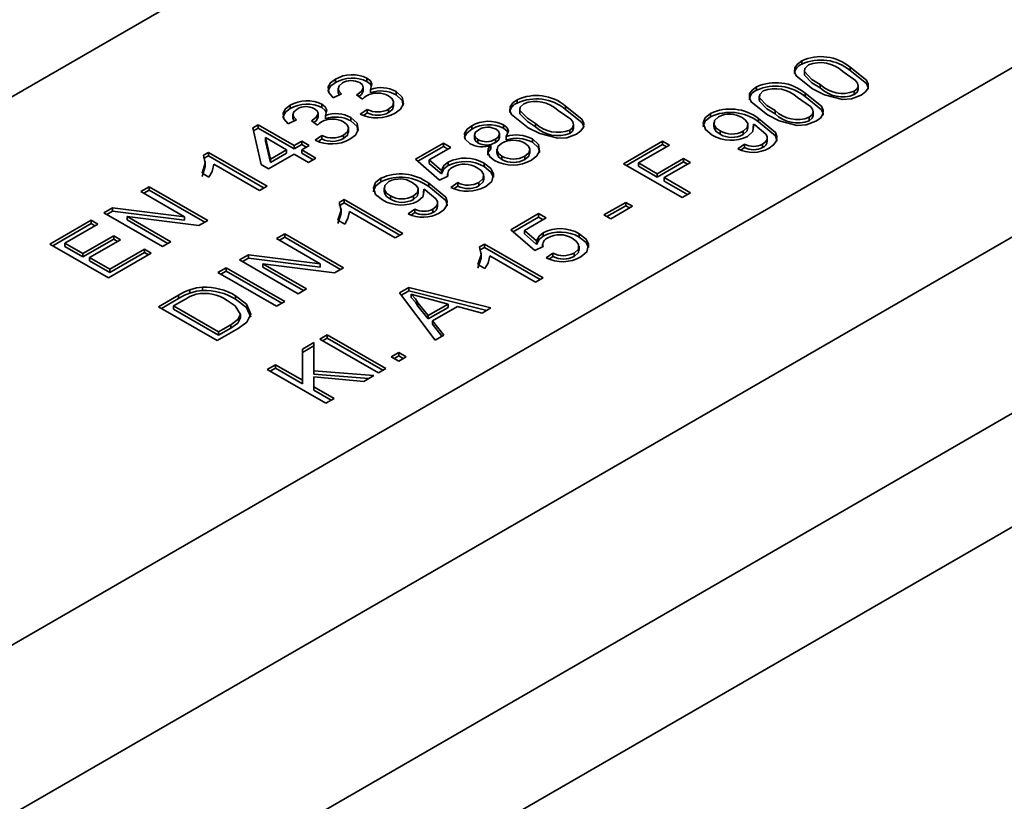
# Model space of a CAD drawing. Header units: metres. Extents: x 2158 to 2361, y 3646 to 3696.
# Tile 32 of 44: x 2212.5681 to 2212.6155, y 3659.0128 to 3659.0505. Entities that reach past the tile are written whole.
import ezdxf

# ---------------------------------------------------------------- set-up
doc = ezdxf.new("R2010")
doc.units = ezdxf.units.M
doc.header["$LTSCALE"] = 5
doc.layers.add('N-WE-RI-HWA_GOOT_LIJNGOOT-G gesloten', color=1, linetype='Continuous', lineweight=35)

msp = doc.modelspace()

# ---------------------------------------------------------------- linework, layer by layer
at = {"layer": 'N-WE-RI-HWA_GOOT_LIJNGOOT-G gesloten'}
for p, q in [((2212.526229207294, 3659.022901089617), (2212.676489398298, 3659.109644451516)), ((2212.413374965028, 3658.931300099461), (2212.672176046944, 3659.080702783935)), ((2212.431406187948, 3658.933544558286), (2212.667579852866, 3659.06988471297)), ((2212.670719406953, 3659.063188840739), (2212.428874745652, 3658.923574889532)), ((2212.670719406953, 3659.05770985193), (2212.428874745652, 3658.918095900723)), ((2212.605774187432, 3659.048394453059), (2212.605774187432, 3659.048557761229)), ((2212.605905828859, 3659.048127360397), (2212.605905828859, 3659.047923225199)), ((2212.608114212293, 3659.048090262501), (2212.608114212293, 3659.048253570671)), ((2212.583285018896, 3659.047511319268), (2212.583285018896, 3659.047674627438)), ((2212.584808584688, 3659.047560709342), (2212.584808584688, 3659.047724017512)), ((2212.605914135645, 3659.047874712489), (2212.605914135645, 3659.048038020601)), ((2212.583415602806, 3659.047245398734), (2212.583415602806, 3659.047041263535)), ((2212.584633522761, 3659.047103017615), (2212.584633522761, 3659.047307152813)), ((2212.584983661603, 3659.047014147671), (2212.584983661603, 3659.047177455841)), ((2212.60359847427, 3659.047138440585), (2212.60359847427, 3659.047301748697)), ((2212.606662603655, 3659.047253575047), (2212.606662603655, 3659.047416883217)), ((2212.608497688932, 3659.047178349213), (2212.608497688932, 3659.047382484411)), ((2212.583581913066, 3659.046966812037), (2212.583183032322, 3659.046778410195)), ((2212.584593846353, 3659.046713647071), (2212.584304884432, 3659.046923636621)), ((2212.58436097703, 3659.046882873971), (2212.58436097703, 3659.046951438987)), ((2212.586212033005, 3659.046917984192), (2212.586212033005, 3659.047081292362)), ((2212.59204906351, 3659.046520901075), (2212.59204906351, 3659.046684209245)), ((2212.603730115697, 3659.046871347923), (2212.603730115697, 3659.046667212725)), ((2212.603738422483, 3659.046618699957), (2212.603738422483, 3659.046782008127)), ((2212.605938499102, 3659.046834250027), (2212.605938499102, 3659.046997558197)), ((2212.608312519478, 3659.046929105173), (2212.608312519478, 3659.047092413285)), ((2212.581109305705, 3659.046255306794), (2212.581109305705, 3659.046418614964)), ((2212.582632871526, 3659.046304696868), (2212.582632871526, 3659.046468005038)), ((2212.584488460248, 3659.045982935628), (2212.584814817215, 3659.046213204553)), ((2212.584814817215, 3659.046049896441), (2212.584814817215, 3659.046213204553)), ((2212.58585281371, 3659.046062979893), (2212.58585281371, 3659.046226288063)), ((2212.586096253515, 3659.046356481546), (2212.586096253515, 3659.046560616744)), ((2212.592180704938, 3659.046253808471), (2212.592180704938, 3659.046049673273)), ((2212.594389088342, 3659.046216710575), (2212.594389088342, 3659.046380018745)), ((2212.581406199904, 3659.045710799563), (2212.58100731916, 3659.045522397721)), ((2212.581239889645, 3659.045989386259), (2212.581239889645, 3659.045785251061)), ((2212.582185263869, 3659.045626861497), (2212.582185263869, 3659.045695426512)), ((2212.58245780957, 3659.04584700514), (2212.58245780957, 3659.046051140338)), ((2212.582807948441, 3659.045758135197), (2212.582807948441, 3659.045921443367)), ((2212.584036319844, 3659.045661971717), (2212.584036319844, 3659.045825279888)), ((2212.58464268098, 3659.045928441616), (2212.584814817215, 3659.046049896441)), ((2212.592189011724, 3659.046001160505), (2212.592189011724, 3659.046164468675)), ((2212.601383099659, 3659.045859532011), (2212.601383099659, 3659.046022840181)), ((2212.603686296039, 3659.045622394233), (2212.603686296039, 3659.045785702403)), ((2212.604486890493, 3659.045997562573), (2212.604486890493, 3659.046160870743)), ((2212.606136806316, 3659.04567309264), (2212.606136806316, 3659.04583640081)), ((2212.606321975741, 3659.045922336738), (2212.606321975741, 3659.046126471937)), ((2212.579303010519, 3659.045333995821), (2212.579556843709, 3659.045480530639)), ((2212.579701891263, 3659.043554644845), (2212.579303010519, 3659.045333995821)), ((2212.579335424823, 3659.045189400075), (2212.579556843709, 3659.045317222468)), ((2212.579556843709, 3659.045480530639), (2212.581297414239, 3659.044475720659)), ((2212.579556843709, 3659.045317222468), (2212.579556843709, 3659.045480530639)), ((2212.579556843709, 3659.045317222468), (2212.581297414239, 3659.044312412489)), ((2212.582418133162, 3659.045457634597), (2212.58212917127, 3659.045667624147)), ((2212.583920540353, 3659.045100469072), (2212.583920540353, 3659.04530460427)), ((2212.589868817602, 3659.045262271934), (2212.589868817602, 3659.045425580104)), ((2212.59139351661, 3659.045308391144), (2212.59139351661, 3659.045471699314)), ((2212.592937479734, 3659.045380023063), (2212.592937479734, 3659.045543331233)), ((2212.594772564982, 3659.045304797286), (2212.594772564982, 3659.045508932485)), ((2212.601537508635, 3659.045580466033), (2212.601537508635, 3659.045376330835)), ((2212.603181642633, 3659.045290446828), (2212.603181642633, 3659.045494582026)), ((2212.603446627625, 3659.04534208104), (2212.603446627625, 3659.04550538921)), ((2212.579916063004, 3659.044691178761), (2212.579916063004, 3659.044854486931)), ((2212.579916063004, 3659.044854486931), (2212.58014949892, 3659.043813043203)), ((2212.580934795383, 3659.044266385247), (2212.579916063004, 3659.044854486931)), ((2212.582312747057, 3659.044726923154), (2212.582639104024, 3659.044957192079)), ((2212.582466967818, 3659.044672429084), (2212.582639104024, 3659.044793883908)), ((2212.582639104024, 3659.044793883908), (2212.582639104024, 3659.044957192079)), ((2212.583677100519, 3659.044806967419), (2212.583677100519, 3659.044970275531)), ((2212.589993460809, 3659.045007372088), (2212.589993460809, 3659.04480323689)), ((2212.590153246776, 3659.04460090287), (2212.590153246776, 3659.04476421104)), ((2212.591000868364, 3659.044617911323), (2212.591000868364, 3659.044781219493)), ((2212.591206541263, 3659.044847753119), (2212.591206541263, 3659.045051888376)), ((2212.591528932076, 3659.044746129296), (2212.591528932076, 3659.044909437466)), ((2212.592785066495, 3659.044630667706), (2212.592785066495, 3659.044793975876)), ((2212.594587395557, 3659.045055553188), (2212.594587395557, 3659.045218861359)), ((2212.601836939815, 3659.045015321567), (2212.601836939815, 3659.045178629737)), ((2212.602952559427, 3659.04500714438), (2212.602952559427, 3659.04517045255)), ((2212.604116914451, 3659.044660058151), (2212.604116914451, 3659.044864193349)), ((2212.579916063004, 3659.044691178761), (2212.58014949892, 3659.043649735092)), ((2212.581297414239, 3659.044475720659), (2212.581660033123, 3659.044685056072)), ((2212.581297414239, 3659.044312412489), (2212.581660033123, 3659.044521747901)), ((2212.581297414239, 3659.044312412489), (2212.581297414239, 3659.044475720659)), ((2212.581660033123, 3659.044685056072), (2212.582022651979, 3659.044475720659)), ((2212.581660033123, 3659.044521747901), (2212.581660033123, 3659.044685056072)), ((2212.581660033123, 3659.044521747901), (2212.581881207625, 3659.044394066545)), ((2212.582022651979, 3659.044475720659), (2212.581660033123, 3659.044266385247)), ((2212.58715370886, 3659.043816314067), (2212.588495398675, 3659.044590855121)), ((2212.587266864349, 3659.043718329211), (2212.588495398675, 3659.044427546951)), ((2212.58885801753, 3659.044381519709), (2212.587812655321, 3659.043778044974)), ((2212.588495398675, 3659.044590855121), (2212.58885801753, 3659.044381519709)), ((2212.588495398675, 3659.044427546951), (2212.588495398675, 3659.044590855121)), ((2212.588495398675, 3659.044427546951), (2212.588716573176, 3659.044299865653)), ((2212.590781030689, 3659.044314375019), (2212.590781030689, 3659.044477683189)), ((2212.591075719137, 3659.044306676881), (2212.591075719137, 3659.044102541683)), ((2212.592659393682, 3659.044090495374), (2212.592659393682, 3659.044294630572)), ((2212.597180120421, 3659.043596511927), (2212.599065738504, 3659.044685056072)), ((2212.597321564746, 3659.043514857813), (2212.599065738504, 3659.044521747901)), ((2212.599392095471, 3659.044496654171), (2212.597905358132, 3659.04363837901)), ((2212.599065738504, 3659.044685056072), (2212.599392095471, 3659.044496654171)), ((2212.599065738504, 3659.044521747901), (2212.599065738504, 3659.044685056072)), ((2212.599065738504, 3659.044521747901), (2212.599250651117, 3659.044415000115)), ((2212.602691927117, 3659.044308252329), (2212.603018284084, 3659.044538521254)), ((2212.602845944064, 3659.044253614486), (2212.603018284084, 3659.044375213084)), ((2212.603018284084, 3659.044375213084), (2212.603018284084, 3659.044538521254)), ((2212.603890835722, 3659.044376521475), (2212.603890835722, 3659.044539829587)), ((2212.57693012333, 3659.0440060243), (2212.577163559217, 3659.044140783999)), ((2212.57693012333, 3659.04384271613), (2212.577163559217, 3659.043977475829)), ((2212.577163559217, 3659.044140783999), (2212.579991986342, 3659.042507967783)), ((2212.577163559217, 3659.043977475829), (2212.577163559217, 3659.044140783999)), ((2212.577163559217, 3659.043977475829), (2212.579850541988, 3659.042426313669)), ((2212.581297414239, 3659.044057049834), (2212.580064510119, 3659.043345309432)), ((2212.58014949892, 3659.043813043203), (2212.580934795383, 3659.044266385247)), ((2212.58014949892, 3659.043649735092), (2212.580934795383, 3659.044103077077)), ((2212.58014949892, 3659.043649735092), (2212.58014949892, 3659.043813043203)), ((2212.580934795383, 3659.044103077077), (2212.580934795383, 3659.044266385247)), ((2212.58198639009, 3659.043659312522), (2212.581297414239, 3659.044057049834)), ((2212.581660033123, 3659.044266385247), (2212.582349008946, 3659.043868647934)), ((2212.581660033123, 3659.044103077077), (2212.581660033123, 3659.044266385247)), ((2212.581660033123, 3659.044103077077), (2212.582207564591, 3659.043786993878)), ((2212.582349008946, 3659.043868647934), (2212.58198639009, 3659.043659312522)), ((2212.588314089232, 3659.042811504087), (2212.58715370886, 3659.043816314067)), ((2212.591318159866, 3659.043802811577), (2212.591318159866, 3659.043966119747)), ((2212.592414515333, 3659.043801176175), (2212.592414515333, 3659.043964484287)), ((2212.598811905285, 3659.04311504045), (2212.600081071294, 3659.043847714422)), ((2212.600081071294, 3659.043847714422), (2212.60040742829, 3659.043659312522)), ((2212.600081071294, 3659.043684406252), (2212.600081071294, 3659.043847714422)), ((2212.577013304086, 3659.043495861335), (2212.577013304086, 3659.043699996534)), ((2212.579629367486, 3659.042298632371), (2212.577425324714, 3659.04357099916)), ((2212.580064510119, 3659.043345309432), (2212.579701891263, 3659.043554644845)), ((2212.587812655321, 3659.043778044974), (2212.588401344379, 3659.043272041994)), ((2212.587812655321, 3659.043614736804), (2212.587812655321, 3659.043778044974)), ((2212.587812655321, 3659.043614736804), (2212.588401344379, 3659.043108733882)), ((2212.58871693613, 3659.043508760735), (2212.58871693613, 3659.043672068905)), ((2212.590462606, 3659.043459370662), (2212.590462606, 3659.043622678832)), ((2212.600008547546, 3659.041963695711), (2212.597180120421, 3659.043596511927)), ((2212.597905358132, 3659.04363837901), (2212.598811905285, 3659.04311504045)), ((2212.597905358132, 3659.04347507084), (2212.597905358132, 3659.04363837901)), ((2212.597905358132, 3659.04347507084), (2212.598811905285, 3659.04295173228)), ((2212.598811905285, 3659.04295173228), (2212.600081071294, 3659.043684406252)), ((2212.60040742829, 3659.043659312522), (2212.599138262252, 3659.042926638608)), ((2212.600081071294, 3659.043684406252), (2212.600265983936, 3659.043577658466)), ((2212.577189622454, 3659.042953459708), (2212.57685533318, 3659.043146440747)), ((2212.585482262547, 3659.042729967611), (2212.585482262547, 3659.042893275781)), ((2212.588712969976, 3659.042999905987), (2212.588314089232, 3659.042811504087)), ((2212.588401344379, 3659.043108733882), (2212.588401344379, 3659.043272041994)), ((2212.588694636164, 3659.043116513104), (2212.588694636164, 3659.042991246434)), ((2212.590450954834, 3659.042815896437), (2212.590450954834, 3659.043020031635)), ((2212.59090908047, 3659.04295173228), (2212.59090908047, 3659.04311504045)), ((2212.598811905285, 3659.04295173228), (2212.598811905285, 3659.04311504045)), ((2212.599138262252, 3659.042926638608), (2212.60040742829, 3659.042193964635)), ((2212.599138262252, 3659.042763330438), (2212.599138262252, 3659.042926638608)), ((2212.57389998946, 3659.042256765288), (2212.574298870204, 3659.042487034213)), ((2212.574298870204, 3659.042487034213), (2212.577127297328, 3659.040854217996)), ((2212.574298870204, 3659.042323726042), (2212.574298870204, 3659.042487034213)), ((2212.579991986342, 3659.042507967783), (2212.579629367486, 3659.042298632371)), ((2212.585636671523, 3659.042450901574), (2212.585636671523, 3659.042246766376)), ((2212.587545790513, 3659.042212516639), (2212.587545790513, 3659.042375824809)), ((2212.587785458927, 3659.042492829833), (2212.587785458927, 3659.042656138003)), ((2212.58885801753, 3659.042455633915), (2212.589184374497, 3659.04268590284)), ((2212.589011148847, 3659.042400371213), (2212.589184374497, 3659.042522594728)), ((2212.589184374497, 3659.042522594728), (2212.589184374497, 3659.04268590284)), ((2212.590210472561, 3659.042528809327), (2212.590210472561, 3659.042692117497)), ((2212.599138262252, 3659.042763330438), (2212.600265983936, 3659.042112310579)), ((2212.576010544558, 3659.041038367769), (2212.57389998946, 3659.042256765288)), ((2212.574041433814, 3659.042175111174), (2212.574298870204, 3659.042323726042)), ((2212.574298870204, 3659.042323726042), (2212.576985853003, 3659.04077256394)), ((2212.585936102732, 3659.041885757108), (2212.585936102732, 3659.042049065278)), ((2212.587051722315, 3659.041877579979), (2212.587051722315, 3659.042040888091)), ((2212.587280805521, 3659.042160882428), (2212.587280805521, 3659.042365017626)), ((2212.60040742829, 3659.042193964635), (2212.600008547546, 3659.041963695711)), ((2212.572123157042, 3659.041231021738), (2212.572544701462, 3659.041474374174)), ((2212.572544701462, 3659.041474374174), (2212.576010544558, 3659.041038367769)), ((2212.572544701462, 3659.041311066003), (2212.572544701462, 3659.041474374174)), ((2212.583475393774, 3659.041734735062), (2212.58370882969, 3659.041869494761)), ((2212.583475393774, 3659.041571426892), (2212.58370882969, 3659.041706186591)), ((2212.583558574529, 3659.041224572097), (2212.583558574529, 3659.041428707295)), ((2212.58370882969, 3659.041869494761), (2212.586537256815, 3659.040236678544)), ((2212.58370882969, 3659.041706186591), (2212.58370882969, 3659.041869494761)), ((2212.58370882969, 3659.041706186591), (2212.586395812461, 3659.04015502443)), ((2212.588216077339, 3659.041530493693), (2212.588216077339, 3659.041734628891)), ((2212.596237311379, 3659.041126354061), (2212.597288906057, 3659.041733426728)), ((2212.596378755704, 3659.041044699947), (2212.597288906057, 3659.041570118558)), ((2212.597615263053, 3659.041545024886), (2212.596563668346, 3659.040937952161)), ((2212.597288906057, 3659.041733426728), (2212.597615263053, 3659.041545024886)), ((2212.597288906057, 3659.041570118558), (2212.597288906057, 3659.041733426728)), ((2212.597288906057, 3659.041570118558), (2212.597473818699, 3659.041463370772)), ((2212.574951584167, 3659.039598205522), (2212.572123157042, 3659.041231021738)), ((2212.572264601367, 3659.041149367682), (2212.572544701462, 3659.041311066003)), ((2212.572544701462, 3659.041311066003), (2212.576010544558, 3659.040875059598)), ((2212.573239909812, 3659.041046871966), (2212.575350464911, 3659.039828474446)), ((2212.576705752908, 3659.040610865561), (2212.573239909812, 3659.041046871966)), ((2212.573239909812, 3659.040883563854), (2212.573239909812, 3659.041046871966)), ((2212.576010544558, 3659.040875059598), (2212.576010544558, 3659.041038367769)), ((2212.58617463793, 3659.040027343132), (2212.583970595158, 3659.041299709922)), ((2212.586791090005, 3659.041178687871), (2212.587117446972, 3659.041408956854)), ((2212.586945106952, 3659.041124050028), (2212.587117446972, 3659.041245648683)), ((2212.587117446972, 3659.041245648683), (2212.587117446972, 3659.041408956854)), ((2212.58798999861, 3659.041246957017), (2212.58798999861, 3659.041410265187)), ((2212.591740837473, 3659.040414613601), (2212.593082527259, 3659.041189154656)), ((2212.591853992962, 3659.040316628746), (2212.593082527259, 3659.041025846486)), ((2212.593445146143, 3659.040979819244), (2212.592399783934, 3659.040376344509)), ((2212.593082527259, 3659.041189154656), (2212.593445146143, 3659.040979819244)), ((2212.593082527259, 3659.041025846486), (2212.593082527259, 3659.041189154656)), ((2212.593082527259, 3659.041025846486), (2212.593303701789, 3659.040898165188)), ((2212.596563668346, 3659.040937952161), (2212.596237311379, 3659.041126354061)), ((2212.569512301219, 3659.039723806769), (2212.571506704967, 3659.040875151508)), ((2212.569653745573, 3659.039642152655), (2212.571506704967, 3659.040711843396)), ((2212.571833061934, 3659.040686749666), (2212.570237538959, 3659.039765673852)), ((2212.571506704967, 3659.040875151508), (2212.571833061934, 3659.040686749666)), ((2212.571506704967, 3659.040711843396), (2212.571506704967, 3659.040875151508)), ((2212.571506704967, 3659.040711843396), (2212.571691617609, 3659.04060509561)), ((2212.573239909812, 3659.040883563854), (2212.575209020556, 3659.039746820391)), ((2212.577127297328, 3659.040854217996), (2212.576705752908, 3659.040610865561)), ((2212.583734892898, 3659.04068217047), (2212.583400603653, 3659.040875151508)), ((2212.571107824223, 3659.039263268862), (2212.572594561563, 3659.040121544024)), ((2212.572594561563, 3659.040121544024), (2212.57292091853, 3659.039933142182)), ((2212.572594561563, 3659.039958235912), (2212.572594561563, 3659.040121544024)), ((2212.580445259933, 3659.039985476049), (2212.580844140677, 3659.040215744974)), ((2212.580586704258, 3659.039903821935), (2212.580844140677, 3659.040052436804)), ((2212.580844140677, 3659.040215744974), (2212.583672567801, 3659.038582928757)), ((2212.580844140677, 3659.040052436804), (2212.580844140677, 3659.040215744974)), ((2212.580844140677, 3659.040052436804), (2212.583531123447, 3659.038501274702)), ((2212.586537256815, 3659.040236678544), (2212.58617463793, 3659.040027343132)), ((2212.592901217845, 3659.039409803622), (2212.591740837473, 3659.040414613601)), ((2212.592399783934, 3659.040376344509), (2212.592988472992, 3659.039870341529)), ((2212.592399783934, 3659.040213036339), (2212.592399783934, 3659.040376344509)), ((2212.592399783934, 3659.040213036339), (2212.592988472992, 3659.039707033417)), ((2212.593304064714, 3659.04010706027), (2212.593304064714, 3659.04027036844)), ((2212.595049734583, 3659.040057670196), (2212.595049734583, 3659.040220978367)), ((2212.572340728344, 3659.038090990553), (2212.569512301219, 3659.039723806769)), ((2212.570237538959, 3659.039765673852), (2212.571107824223, 3659.039263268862)), ((2212.570237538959, 3659.039602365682), (2212.570237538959, 3659.039765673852)), ((2212.570237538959, 3659.039602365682), (2212.571107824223, 3659.039099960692)), ((2212.571107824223, 3659.039099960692), (2212.572594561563, 3659.039958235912)), ((2212.57292091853, 3659.039933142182), (2212.57143418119, 3659.039074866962)), ((2212.572594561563, 3659.039958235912), (2212.572779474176, 3659.039851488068)), ((2212.575350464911, 3659.039828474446), (2212.574951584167, 3659.039598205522)), ((2212.582555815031, 3659.03876707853), (2212.580445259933, 3659.039985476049)), ((2212.590238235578, 3659.03958904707), (2212.590471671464, 3659.039723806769)), ((2212.590238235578, 3659.0394257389), (2212.590471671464, 3659.039560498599)), ((2212.590471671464, 3659.039723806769), (2212.593300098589, 3659.038090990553)), ((2212.590471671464, 3659.039560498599), (2212.590471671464, 3659.039723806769)), ((2212.590471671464, 3659.039560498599), (2212.593158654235, 3659.038009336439)), ((2212.593300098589, 3659.039598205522), (2212.592901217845, 3659.039409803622)), ((2212.592988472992, 3659.039707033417), (2212.592988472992, 3659.039870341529)), ((2212.593281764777, 3659.039714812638), (2212.593281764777, 3659.039589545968)), ((2212.595038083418, 3659.039414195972), (2212.595038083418, 3659.03961833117)), ((2212.595496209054, 3659.039550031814), (2212.595496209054, 3659.039713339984)), ((2212.571107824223, 3659.039099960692), (2212.571107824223, 3659.039263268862)), ((2212.57143418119, 3659.039074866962), (2212.57241325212, 3659.038509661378)), ((2212.57143418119, 3659.038911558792), (2212.57143418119, 3659.039074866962)), ((2212.574407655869, 3659.039284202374), (2212.572340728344, 3659.038090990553)), ((2212.57241325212, 3659.038509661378), (2212.574081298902, 3659.039472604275)), ((2212.57241325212, 3659.038346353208), (2212.574081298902, 3659.039309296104)), ((2212.574081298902, 3659.039472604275), (2212.574407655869, 3659.039284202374)), ((2212.574081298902, 3659.039309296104), (2212.574081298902, 3659.039472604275)), ((2212.574081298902, 3659.039309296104), (2212.574266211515, 3659.039202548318)), ((2212.578668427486, 3659.0389597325), (2212.579089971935, 3659.039203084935)), ((2212.579089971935, 3659.039203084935), (2212.582555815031, 3659.03876707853)), ((2212.579089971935, 3659.039039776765), (2212.579089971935, 3659.039203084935)), ((2212.590321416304, 3659.039078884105), (2212.590321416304, 3659.039283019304)), ((2212.592937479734, 3659.037881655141), (2212.590733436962, 3659.03915402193)), ((2212.593445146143, 3659.03905393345), (2212.59377150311, 3659.039284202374)), ((2212.59359827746, 3659.038998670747), (2212.59377150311, 3659.039120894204)), ((2212.59377150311, 3659.039120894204), (2212.59377150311, 3659.039284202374)), ((2212.594797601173, 3659.039127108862), (2212.594797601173, 3659.039290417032)), ((2212.57143418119, 3659.038911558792), (2212.57241325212, 3659.038346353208)), ((2212.577616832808, 3659.038352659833), (2212.578015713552, 3659.038582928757)), ((2212.578015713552, 3659.038582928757), (2212.580844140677, 3659.036950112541)), ((2212.578015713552, 3659.038419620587), (2212.578015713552, 3659.038582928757)), ((2212.581496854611, 3659.037326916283), (2212.578668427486, 3659.0389597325)), ((2212.57880987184, 3659.038878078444), (2212.579089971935, 3659.039039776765)), ((2212.579089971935, 3659.039039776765), (2212.582555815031, 3659.03860377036)), ((2212.579785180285, 3659.038775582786), (2212.581895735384, 3659.037557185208)), ((2212.583251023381, 3659.038339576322), (2212.579785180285, 3659.038775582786)), ((2212.579785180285, 3659.038612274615), (2212.579785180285, 3659.038775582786)), ((2212.579785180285, 3659.038612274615), (2212.581754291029, 3659.037475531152)), ((2212.582555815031, 3659.03860377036), (2212.582555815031, 3659.03876707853)), ((2212.583672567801, 3659.038582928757), (2212.583251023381, 3659.038339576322)), ((2212.590497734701, 3659.038536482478), (2212.590163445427, 3659.038729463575)), ((2212.57241325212, 3659.038346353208), (2212.57241325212, 3659.038509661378)), ((2212.580445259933, 3659.036719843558), (2212.577616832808, 3659.038352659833)), ((2212.577758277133, 3659.038271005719), (2212.578015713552, 3659.038419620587)), ((2212.578015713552, 3659.038419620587), (2212.580702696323, 3659.036868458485)), ((2212.576873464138, 3659.037479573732), (2212.576873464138, 3659.037642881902)), ((2212.586384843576, 3659.037364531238), (2212.586834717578, 3659.037624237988)), ((2212.586834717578, 3659.037624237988), (2212.59078613, 3659.036639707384)), ((2212.586834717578, 3659.037460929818), (2212.586834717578, 3659.037624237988)), ((2212.593300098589, 3659.038090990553), (2212.592937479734, 3659.037881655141)), ((2212.574752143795, 3659.036698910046), (2212.575719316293, 3659.037257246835)), ((2212.575719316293, 3659.037093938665), (2212.575719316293, 3659.037257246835)), ((2212.576259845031, 3659.037358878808), (2212.576259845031, 3659.037522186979)), ((2212.578471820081, 3659.037067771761), (2212.578471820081, 3659.037231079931)), ((2212.581895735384, 3659.037557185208), (2212.581496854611, 3659.037326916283)), ((2212.588090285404, 3659.03508342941), (2212.586384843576, 3659.037364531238)), ((2212.586470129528, 3659.03725045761), (2212.586834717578, 3659.037460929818)), ((2212.586834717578, 3659.037460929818), (2212.590588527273, 3659.036525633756)), ((2212.586936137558, 3659.037142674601), (2212.586936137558, 3659.037305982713)), ((2212.57758057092, 3659.03506609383), (2212.574752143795, 3659.036698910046)), ((2212.57489358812, 3659.036617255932), (2212.575719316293, 3659.037093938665)), ((2212.576050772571, 3659.037071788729), (2212.575477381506, 3659.036740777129)), ((2212.575477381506, 3659.036577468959), (2212.575477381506, 3659.036740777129)), ((2212.575477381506, 3659.036740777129), (2212.577653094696, 3659.035484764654)), ((2212.580844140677, 3659.036950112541), (2212.580445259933, 3659.036719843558)), ((2212.587265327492, 3659.036729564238), (2212.587265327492, 3659.036892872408)), ((2212.587265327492, 3659.036892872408), (2212.587758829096, 3659.036273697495)), ((2212.587265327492, 3659.036729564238), (2212.587758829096, 3659.036110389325)), ((2212.588724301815, 3659.03683105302), (2212.587706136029, 3659.037101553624)), ((2212.587758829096, 3659.036273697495), (2212.588724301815, 3659.03683105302)), ((2212.589170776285, 3659.036711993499), (2212.587965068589, 3659.036015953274)), ((2212.588724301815, 3659.03666774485), (2212.588724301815, 3659.03683105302)), ((2212.590362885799, 3659.036395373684), (2212.589170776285, 3659.036711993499)), ((2212.575477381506, 3659.036577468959), (2212.577653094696, 3659.035321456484)), ((2212.578704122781, 3659.036159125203), (2212.578704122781, 3659.036322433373)), ((2212.587758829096, 3659.036110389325), (2212.588724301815, 3659.03666774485)), ((2212.587758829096, 3659.036110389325), (2212.587758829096, 3659.036273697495)), ((2212.59078613, 3659.036639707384), (2212.590362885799, 3659.036395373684)), ((2212.577653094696, 3659.035484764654), (2212.57823611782, 3659.035821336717)), ((2212.57823611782, 3659.035658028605), (2212.57823611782, 3659.035821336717)), ((2212.587965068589, 3659.036015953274), (2212.588513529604, 3659.03532776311)), ((2212.587965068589, 3659.035852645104), (2212.587965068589, 3659.036015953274)), ((2212.587965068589, 3659.035852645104), (2212.588424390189, 3659.035276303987)), ((2212.578593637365, 3659.035650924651), (2212.57758057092, 3659.03506609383)), ((2212.577653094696, 3659.035321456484), (2212.57823611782, 3659.035658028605)), ((2212.577653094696, 3659.035321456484), (2212.577653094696, 3659.035484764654)), ((2212.582530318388, 3659.03513936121), (2212.582892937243, 3659.035348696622)), ((2212.582892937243, 3659.035348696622), (2212.585721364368, 3659.033715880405)), ((2212.582892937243, 3659.035185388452), (2212.582892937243, 3659.035348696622)), ((2212.588513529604, 3659.03532776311), (2212.588090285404, 3659.03508342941)), ((2212.581694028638, 3659.034656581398), (2212.58224022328, 3659.03497189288)), ((2212.581694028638, 3659.034493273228), (2212.58224022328, 3659.034808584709)), ((2212.58224022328, 3659.03497189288), (2212.58224022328, 3659.033607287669)), ((2212.585358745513, 3659.033506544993), (2212.582530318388, 3659.03513936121)), ((2212.582671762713, 3659.035057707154), (2212.582892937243, 3659.035185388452)), ((2212.582892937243, 3659.035185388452), (2212.585579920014, 3659.033634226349)), ((2212.581694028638, 3659.033151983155), (2212.581694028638, 3659.034656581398)), ((2212.585975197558, 3659.03428108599), (2212.586337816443, 3659.034490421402)), ((2212.586116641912, 3659.034199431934), (2212.586337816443, 3659.03432711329)), ((2212.586337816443, 3659.034490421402), (2212.586700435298, 3659.03428108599)), ((2212.586337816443, 3659.03432711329), (2212.586337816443, 3659.034490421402)), ((2212.586337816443, 3659.03432711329), (2212.586558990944, 3659.034199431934)), ((2212.579991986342, 3659.033674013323), (2212.580390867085, 3659.033904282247)), ((2212.580390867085, 3659.033904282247), (2212.581694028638, 3659.033151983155)), ((2212.580390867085, 3659.033740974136), (2212.580390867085, 3659.033904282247)), ((2212.586337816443, 3659.034071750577), (2212.585975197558, 3659.03428108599)), ((2212.586700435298, 3659.03428108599), (2212.586337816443, 3659.034071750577)), ((2212.582820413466, 3659.032041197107), (2212.579991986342, 3659.033674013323)), ((2212.580133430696, 3659.033592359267), (2212.580390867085, 3659.033740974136)), ((2212.580390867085, 3659.033740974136), (2212.581694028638, 3659.032988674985)), ((2212.58224022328, 3659.033607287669), (2212.585141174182, 3659.033380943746)), ((2212.58224022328, 3659.033443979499), (2212.58224022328, 3659.033607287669)), ((2212.58224022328, 3659.033443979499), (2212.584891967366, 3659.033237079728)), ((2212.585141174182, 3659.033380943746), (2212.584649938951, 3659.033097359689)), ((2212.585721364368, 3659.033715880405), (2212.585358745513, 3659.033506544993)), ((2212.581694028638, 3659.032988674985), (2212.581694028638, 3659.033151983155)), ((2212.582240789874, 3659.033315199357), (2212.58224022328, 3659.032836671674)), ((2212.584649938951, 3659.033097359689), (2212.582240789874, 3659.033315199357)), ((2212.58224022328, 3659.032836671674), (2212.58321929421, 3659.032271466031)), ((2212.58224022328, 3659.032673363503), (2212.58224022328, 3659.032836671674)), ((2212.58224022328, 3659.032673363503), (2212.583077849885, 3659.032189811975)), ((2212.58321929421, 3659.032271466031), (2212.582820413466, 3659.032041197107))]:
    msp.add_line(p, q, dxfattribs=at)
at = {"layer": 'N-WE-RI-HWA_GOOT_LIJNGOOT-G gesloten', "flags": 128}
for points in [[(2212.606301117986, 3659.047206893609), (2212.605510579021, 3659.047838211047), (2212.605426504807, 3659.048027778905), (2212.605439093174, 3659.048222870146), (2212.605564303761, 3659.048404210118), (2212.605774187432, 3659.048557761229)], [(2212.606096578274, 3659.048367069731), (2212.605924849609, 3659.048194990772), (2212.605914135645, 3659.048038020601)], [(2212.608114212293, 3659.048253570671), (2212.608903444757, 3659.047622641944), (2212.608987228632, 3659.047433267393), (2212.608974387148, 3659.047238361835), (2212.608849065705, 3659.047057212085), (2212.608638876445, 3659.046904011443)], [(2212.608114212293, 3659.048090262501), (2212.608903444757, 3659.047459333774), (2212.608987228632, 3659.047269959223), (2212.608982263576, 3659.047194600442)], [(2212.583183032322, 3659.046778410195), (2212.582972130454, 3659.047024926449), (2212.582937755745, 3659.047298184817), (2212.583058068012, 3659.047502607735), (2212.583285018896, 3659.047674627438)], [(2212.584808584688, 3659.047724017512), (2212.58497390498, 3659.04759017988), (2212.585050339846, 3659.047431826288), (2212.584983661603, 3659.047177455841)], [(2212.605914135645, 3659.048038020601), (2212.606270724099, 3659.047666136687), (2212.606662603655, 3659.047416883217)], [(2212.605914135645, 3659.047874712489), (2212.606270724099, 3659.047502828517), (2212.606662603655, 3659.047253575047)], [(2212.608312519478, 3659.047092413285), (2212.60844811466, 3659.04720819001), (2212.608497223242, 3659.047345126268), (2212.608469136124, 3659.047484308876), (2212.608369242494, 3659.047612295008), (2212.60775046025, 3659.048044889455)], [(2212.582949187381, 3659.047044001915), (2212.582937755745, 3659.047134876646), (2212.583058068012, 3659.047339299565), (2212.583285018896, 3659.047511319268)], [(2212.583622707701, 3659.047492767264), (2212.583463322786, 3659.047359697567), (2212.583417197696, 3659.047200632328), (2212.583471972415, 3659.047077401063), (2212.583581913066, 3659.046966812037)], [(2212.58436097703, 3659.046951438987), (2212.584541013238, 3659.047092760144), (2212.584631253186, 3659.047260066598), (2212.584594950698, 3659.047395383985), (2212.584457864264, 3659.047507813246)], [(2212.584423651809, 3659.04683732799), (2212.584541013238, 3659.046929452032), (2212.584631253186, 3659.047096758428), (2212.584624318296, 3659.047122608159)], [(2212.584808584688, 3659.047560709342), (2212.58497390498, 3659.047426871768), (2212.585022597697, 3659.047325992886)], [(2212.604125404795, 3659.045950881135), (2212.60333486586, 3659.046582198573), (2212.603250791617, 3659.046771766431), (2212.603263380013, 3659.046966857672), (2212.60338859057, 3659.047148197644), (2212.60359847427, 3659.047301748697)], [(2212.607734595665, 3659.04669663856), (2212.606869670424, 3659.046922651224), (2212.606301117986, 3659.047206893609)], [(2212.608312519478, 3659.046929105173), (2212.60844811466, 3659.04704488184), (2212.608497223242, 3659.047181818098), (2212.608493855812, 3659.047198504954)], [(2212.583424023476, 3659.047060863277), (2212.583417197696, 3659.047037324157), (2212.583471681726, 3659.046914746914)], [(2212.584304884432, 3659.046923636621), (2212.58433684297, 3659.046938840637), (2212.58436097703, 3659.046951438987)], [(2212.584789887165, 3659.046871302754), (2212.584671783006, 3659.046786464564), (2212.584593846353, 3659.046713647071)], [(2212.58585281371, 3659.046226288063), (2212.58604901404, 3659.0463935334), (2212.586090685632, 3659.046593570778), (2212.58601104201, 3659.046745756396), (2212.585846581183, 3659.04687359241)], [(2212.586212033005, 3659.047081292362), (2212.586514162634, 3659.046806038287), (2212.586567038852, 3659.046481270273), (2212.586433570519, 3659.046236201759), (2212.586166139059, 3659.046030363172)], [(2212.586212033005, 3659.046917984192), (2212.586514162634, 3659.046642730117), (2212.586552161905, 3659.046409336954)], [(2212.592575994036, 3659.045333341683), (2212.5917854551, 3659.045964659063), (2212.591701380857, 3659.046154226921), (2212.591713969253, 3659.04634931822), (2212.591839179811, 3659.046530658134), (2212.59204906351, 3659.046684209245)], [(2212.603920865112, 3659.047111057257), (2212.603749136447, 3659.046938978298), (2212.603738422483, 3659.046782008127)], [(2212.603738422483, 3659.046782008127), (2212.604095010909, 3659.046410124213), (2212.604486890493, 3659.046160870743)], [(2212.606136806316, 3659.04583640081), (2212.60627240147, 3659.045952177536), (2212.60632151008, 3659.046089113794), (2212.606293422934, 3659.046228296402), (2212.606193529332, 3659.046356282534), (2212.60557474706, 3659.04678887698)], [(2212.605938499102, 3659.046997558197), (2212.606727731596, 3659.04636662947), (2212.606811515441, 3659.046177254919), (2212.606798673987, 3659.045982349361), (2212.606673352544, 3659.045801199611), (2212.606463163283, 3659.045647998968)], [(2212.605938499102, 3659.046834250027), (2212.606727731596, 3659.046203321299), (2212.606811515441, 3659.046013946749), (2212.606806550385, 3659.045938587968)], [(2212.608638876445, 3659.046904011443), (2212.60817116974, 3659.046727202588), (2212.607734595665, 3659.04669663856)], [(2212.58100731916, 3659.045522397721), (2212.580796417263, 3659.045768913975), (2212.580762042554, 3659.046042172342), (2212.58088235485, 3659.046246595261), (2212.581109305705, 3659.046418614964)], [(2212.580773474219, 3659.045787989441), (2212.580762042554, 3659.045878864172), (2212.58088235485, 3659.046083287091), (2212.581109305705, 3659.046255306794)], [(2212.581446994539, 3659.04623675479), (2212.581287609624, 3659.046103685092), (2212.581241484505, 3659.045944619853), (2212.581296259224, 3659.045821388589), (2212.581406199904, 3659.045710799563)], [(2212.582185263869, 3659.045695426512), (2212.582365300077, 3659.04583674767), (2212.582455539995, 3659.046004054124), (2212.582419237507, 3659.046139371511), (2212.582282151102, 3659.046251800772)], [(2212.582632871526, 3659.046468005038), (2212.582798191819, 3659.046334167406), (2212.582874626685, 3659.046175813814), (2212.582807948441, 3659.045921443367)], [(2212.582632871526, 3659.046304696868), (2212.582798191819, 3659.046170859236), (2212.582846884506, 3659.046069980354)], [(2212.58585281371, 3659.046062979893), (2212.58604901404, 3659.046230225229), (2212.586079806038, 3659.04637803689)], [(2212.592371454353, 3659.046493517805), (2212.592199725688, 3659.046321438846), (2212.592189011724, 3659.046164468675)], [(2212.594587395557, 3659.045218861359), (2212.59472299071, 3659.045334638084), (2212.59477209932, 3659.045471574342), (2212.594744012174, 3659.045610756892), (2212.594644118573, 3659.045738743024), (2212.5940253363, 3659.04617133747)], [(2212.594389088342, 3659.046380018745), (2212.595178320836, 3659.045749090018), (2212.595262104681, 3659.045559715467), (2212.595249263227, 3659.045364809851), (2212.595123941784, 3659.045183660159), (2212.594913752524, 3659.045030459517)], [(2212.594389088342, 3659.046216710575), (2212.595178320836, 3659.045585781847), (2212.595262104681, 3659.045396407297), (2212.595257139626, 3659.045321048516)], [(2212.603738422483, 3659.046618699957), (2212.604095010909, 3659.046246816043), (2212.604486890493, 3659.045997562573)], [(2212.581248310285, 3659.045804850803), (2212.581241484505, 3659.045781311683), (2212.581295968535, 3659.045658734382)], [(2212.58212917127, 3659.045667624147), (2212.582161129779, 3659.045682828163), (2212.582185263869, 3659.045695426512)], [(2212.582247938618, 3659.045581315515), (2212.582365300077, 3659.0456734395), (2212.582455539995, 3659.045840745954), (2212.582448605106, 3659.045866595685)], [(2212.584036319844, 3659.045825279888), (2212.584338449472, 3659.045550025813), (2212.58439132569, 3659.045225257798), (2212.584257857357, 3659.044980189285), (2212.583990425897, 3659.044774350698)], [(2212.592189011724, 3659.046164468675), (2212.592545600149, 3659.045792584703), (2212.592937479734, 3659.045543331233)], [(2212.592189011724, 3659.046001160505), (2212.592545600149, 3659.045629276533), (2212.592937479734, 3659.045380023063)], [(2212.601455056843, 3659.044980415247), (2212.601127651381, 3659.045246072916), (2212.601021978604, 3659.045565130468), (2212.601125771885, 3659.045814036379), (2212.601383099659, 3659.046022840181)], [(2212.601032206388, 3659.045370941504), (2212.601021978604, 3659.045401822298), (2212.601125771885, 3659.045650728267), (2212.601383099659, 3659.045859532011)], [(2212.60176498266, 3659.045866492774), (2212.601569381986, 3659.04568437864), (2212.601552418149, 3659.045470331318), (2212.601655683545, 3659.045311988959), (2212.601836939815, 3659.045178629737)], [(2212.602952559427, 3659.04517045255), (2212.60314420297, 3659.045342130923), (2212.603171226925, 3659.045545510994), (2212.603071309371, 3659.045695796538), (2212.602897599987, 3659.045822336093)], [(2212.603686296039, 3659.045785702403), (2212.60450747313, 3659.045108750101), (2212.604579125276, 3659.044904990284), (2212.604551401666, 3659.044697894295), (2212.604419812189, 3659.044504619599), (2212.604198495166, 3659.044340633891)], [(2212.605558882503, 3659.045440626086), (2212.604693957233, 3659.045666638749), (2212.604125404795, 3659.045950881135)], [(2212.606136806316, 3659.04567309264), (2212.60627240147, 3659.045788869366), (2212.60632151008, 3659.045925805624), (2212.60631814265, 3659.04594249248)], [(2212.582614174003, 3659.045615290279), (2212.582496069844, 3659.04553045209), (2212.582418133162, 3659.045457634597)], [(2212.583677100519, 3659.044970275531), (2212.583873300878, 3659.045137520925), (2212.58391497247, 3659.045337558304), (2212.58383532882, 3659.045489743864), (2212.583670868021, 3659.045617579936)], [(2212.584036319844, 3659.045661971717), (2212.584338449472, 3659.045386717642), (2212.584376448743, 3659.04515332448)], [(2212.58978892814, 3659.044555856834), (2212.589541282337, 3659.044785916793), (2212.589511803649, 3659.045056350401), (2212.58963994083, 3659.045256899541), (2212.589868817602, 3659.045425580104)], [(2212.58952300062, 3659.044790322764), (2212.589511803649, 3659.044893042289), (2212.58963994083, 3659.045093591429), (2212.589868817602, 3659.045262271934)], [(2212.590199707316, 3659.045239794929), (2212.590047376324, 3659.045119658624), (2212.589993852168, 3659.044974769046), (2212.590038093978, 3659.044860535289), (2212.590153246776, 3659.04476421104)], [(2212.591000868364, 3659.044781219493), (2212.591154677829, 3659.044901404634), (2212.591205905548, 3659.045046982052), (2212.591158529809, 3659.045161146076), (2212.591040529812, 3659.045256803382)], [(2212.59139351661, 3659.045471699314), (2212.591564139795, 3659.045333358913), (2212.5916321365, 3659.045168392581), (2212.591528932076, 3659.044909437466)], [(2212.59139351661, 3659.045308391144), (2212.591564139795, 3659.045170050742), (2212.591599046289, 3659.0450853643)], [(2212.594009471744, 3659.044823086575), (2212.593144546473, 3659.045049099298), (2212.592575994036, 3659.045333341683)], [(2212.594587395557, 3659.045055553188), (2212.59472299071, 3659.045171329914), (2212.59477209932, 3659.045308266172), (2212.594768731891, 3659.045324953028)], [(2212.601559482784, 3659.045396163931), (2212.601552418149, 3659.045307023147), (2212.601655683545, 3659.045148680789), (2212.601836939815, 3659.045015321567)], [(2212.602952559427, 3659.04500714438), (2212.60314420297, 3659.045178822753), (2212.603161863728, 3659.045311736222)], [(2212.603446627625, 3659.04550538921), (2212.603420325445, 3659.045154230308), (2212.603168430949, 3659.04491826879)], [(2212.603517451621, 3659.045466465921), (2212.603477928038, 3659.045488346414), (2212.603446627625, 3659.04550538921)], [(2212.603890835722, 3659.044539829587), (2212.604029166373, 3659.044645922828), (2212.604105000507, 3659.04477122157), (2212.604108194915, 3659.044903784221), (2212.604038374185, 3659.045030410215), (2212.603517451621, 3659.045466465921)], [(2212.603686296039, 3659.045622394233), (2212.60450747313, 3659.044945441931), (2212.604579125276, 3659.044741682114), (2212.604572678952, 3659.044693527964)], [(2212.606463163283, 3659.045647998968), (2212.605995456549, 3659.045471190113), (2212.605558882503, 3659.045440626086)], [(2212.583677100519, 3659.044806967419), (2212.583873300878, 3659.044974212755), (2212.583904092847, 3659.045122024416)], [(2212.589998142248, 3659.044823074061), (2212.589993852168, 3659.044811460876), (2212.590038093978, 3659.044697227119), (2212.590153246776, 3659.04460090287)], [(2212.591000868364, 3659.044617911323), (2212.591154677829, 3659.044738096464), (2212.591200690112, 3659.044868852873)], [(2212.592785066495, 3659.044793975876), (2212.593082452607, 3659.0445269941), (2212.593137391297, 3659.044211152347), (2212.593001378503, 3659.043973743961), (2212.592738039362, 3659.043774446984)], [(2212.594913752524, 3659.045030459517), (2212.59444604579, 3659.044853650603), (2212.594009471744, 3659.044823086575)], [(2212.590962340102, 3659.043752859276), (2212.590733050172, 3659.043930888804), (2212.590630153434, 3659.044143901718), (2212.590661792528, 3659.044317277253), (2212.590781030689, 3659.044477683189)], [(2212.590635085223, 3659.044007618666), (2212.590661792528, 3659.044153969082), (2212.590781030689, 3659.044314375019)], [(2212.591315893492, 3659.044586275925), (2212.591124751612, 3659.044426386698), (2212.591081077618, 3659.044234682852), (2212.591159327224, 3659.044088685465), (2212.591318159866, 3659.043966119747)], [(2212.592414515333, 3659.043964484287), (2212.592608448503, 3659.04412474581), (2212.592655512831, 3659.044317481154), (2212.592577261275, 3659.044464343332), (2212.592417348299, 3659.044587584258)], [(2212.592785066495, 3659.044630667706), (2212.593082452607, 3659.04436368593), (2212.593122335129, 3659.044134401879)], [(2212.57685533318, 3659.043146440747), (2212.57701164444, 3659.043626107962), (2212.57693012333, 3659.0440060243)], [(2212.591092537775, 3659.044121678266), (2212.591081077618, 3659.04407137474), (2212.591159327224, 3659.043925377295), (2212.591318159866, 3659.043802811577)], [(2212.592414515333, 3659.043801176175), (2212.592608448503, 3659.043961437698), (2212.592645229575, 3659.044112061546)], [(2212.57685533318, 3659.042983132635), (2212.57701164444, 3659.043462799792), (2212.577000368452, 3659.043515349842)], [(2212.577425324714, 3659.04357099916), (2212.577339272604, 3659.043219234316), (2212.577189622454, 3659.042953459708)], [(2212.588401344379, 3659.043272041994), (2212.588519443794, 3659.043512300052), (2212.58871693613, 3659.043672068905)], [(2212.588401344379, 3659.043108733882), (2212.588519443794, 3659.043348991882), (2212.58871693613, 3659.043508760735)], [(2212.590210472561, 3659.042692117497), (2212.590418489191, 3659.042879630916), (2212.590430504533, 3659.043101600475), (2212.590312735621, 3659.043263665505), (2212.590121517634, 3659.043400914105)], [(2212.590462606, 3659.043622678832), (2212.590787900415, 3659.04335952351), (2212.59090908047, 3659.04311504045)], [(2212.590462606, 3659.043459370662), (2212.590787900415, 3659.04319621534), (2212.59090908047, 3659.04295173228)], [(2212.585554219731, 3659.041850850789), (2212.585226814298, 3659.042116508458), (2212.585121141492, 3659.042435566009), (2212.585224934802, 3659.042684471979), (2212.585482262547, 3659.042893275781)], [(2212.59090908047, 3659.04311504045), (2212.590827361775, 3659.042744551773), (2212.590534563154, 3659.042502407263)], [(2212.585131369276, 3659.042241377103), (2212.585121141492, 3659.042272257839), (2212.585224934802, 3659.042521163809), (2212.585482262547, 3659.042729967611)], [(2212.585864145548, 3659.042736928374), (2212.585668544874, 3659.042554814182), (2212.585651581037, 3659.042340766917), (2212.585754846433, 3659.042182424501), (2212.585936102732, 3659.042049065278)], [(2212.587051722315, 3659.042040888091), (2212.587243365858, 3659.042212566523), (2212.587270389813, 3659.042415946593), (2212.587170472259, 3659.042566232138), (2212.586996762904, 3659.042692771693)], [(2212.587545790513, 3659.042375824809), (2212.587519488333, 3659.042024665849), (2212.587267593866, 3659.04178870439)], [(2212.587616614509, 3659.042336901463), (2212.587577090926, 3659.042358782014), (2212.587545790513, 3659.042375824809)], [(2212.587785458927, 3659.042656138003), (2212.588606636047, 3659.041979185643), (2212.588678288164, 3659.041775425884), (2212.588650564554, 3659.041568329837), (2212.588518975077, 3659.041375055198), (2212.588297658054, 3659.041211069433)], [(2212.587785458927, 3659.042492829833), (2212.588606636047, 3659.041815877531), (2212.588678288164, 3659.041612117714), (2212.588671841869, 3659.041563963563)], [(2212.590210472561, 3659.042528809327), (2212.590418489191, 3659.042716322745), (2212.590425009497, 3659.04283677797)], [(2212.585658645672, 3659.042266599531), (2212.585651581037, 3659.042177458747), (2212.585754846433, 3659.042019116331), (2212.585936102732, 3659.041885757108)], [(2212.587051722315, 3659.041877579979), (2212.587243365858, 3659.042049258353), (2212.587261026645, 3659.042182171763)], [(2212.58798999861, 3659.041410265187), (2212.588128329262, 3659.041516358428), (2212.588204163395, 3659.04164165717), (2212.588207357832, 3659.041774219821), (2212.588137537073, 3659.041900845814), (2212.587616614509, 3659.042336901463)], [(2212.583400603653, 3659.040875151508), (2212.583556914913, 3659.041354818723), (2212.583475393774, 3659.041734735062)], [(2212.583400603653, 3659.040711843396), (2212.583556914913, 3659.041191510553), (2212.583545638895, 3659.041244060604)], [(2212.583970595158, 3659.041299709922), (2212.583884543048, 3659.040947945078), (2212.583734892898, 3659.04068217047)], [(2212.592988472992, 3659.039870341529), (2212.593106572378, 3659.040110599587), (2212.593304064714, 3659.04027036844)], [(2212.592988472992, 3659.039707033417), (2212.593106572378, 3659.039947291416), (2212.593304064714, 3659.04010706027)], [(2212.594797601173, 3659.039290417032), (2212.595005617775, 3659.03947793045), (2212.595017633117, 3659.03969990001), (2212.594899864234, 3659.039861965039), (2212.594708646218, 3659.039999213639)], [(2212.595049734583, 3659.040220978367), (2212.595375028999, 3659.039957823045), (2212.595496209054, 3659.039713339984)], [(2212.595049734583, 3659.040057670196), (2212.595375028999, 3659.039794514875), (2212.595496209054, 3659.039550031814)], [(2212.590163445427, 3659.038729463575), (2212.590319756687, 3659.039209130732), (2212.590238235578, 3659.03958904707)], [(2212.595496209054, 3659.039713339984), (2212.595414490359, 3659.039342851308), (2212.595121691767, 3659.039100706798)], [(2212.590163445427, 3659.038566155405), (2212.590319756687, 3659.039045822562), (2212.59030848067, 3659.039098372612)], [(2212.590733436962, 3659.03915402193), (2212.590647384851, 3659.038802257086), (2212.590497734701, 3659.038536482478)], [(2212.594797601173, 3659.039127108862), (2212.595005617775, 3659.03931462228), (2212.59501213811, 3659.039435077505)], [(2212.576259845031, 3659.037522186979), (2212.576591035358, 3659.037611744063), (2212.576873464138, 3659.037642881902)], [(2212.575719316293, 3659.037257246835), (2212.576009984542, 3659.037414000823), (2212.576259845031, 3659.037522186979)], [(2212.575719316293, 3659.037093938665), (2212.576009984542, 3659.037250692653), (2212.576259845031, 3659.037358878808)], [(2212.576576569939, 3659.037307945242), (2212.576266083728, 3659.037187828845), (2212.576050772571, 3659.037071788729)], [(2212.576259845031, 3659.037358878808), (2212.576591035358, 3659.037448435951), (2212.576873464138, 3659.037479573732)], [(2212.578471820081, 3659.037231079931), (2212.578996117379, 3659.036826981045), (2212.579211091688, 3659.036340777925), (2212.579020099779, 3659.035962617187), (2212.578593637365, 3659.035650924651)], [(2212.586936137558, 3659.037305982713), (2212.587143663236, 3659.037080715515), (2212.587265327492, 3659.036892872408)], [(2212.587706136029, 3659.037101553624), (2212.587274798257, 3659.037215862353), (2212.586936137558, 3659.037305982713)], [(2212.578704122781, 3659.036322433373), (2212.578452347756, 3659.03673647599), (2212.57806670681, 3659.037004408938)], [(2212.578471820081, 3659.037067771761), (2212.578996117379, 3659.036663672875), (2212.57920608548, 3659.036188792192)], [(2212.586936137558, 3659.037142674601), (2212.587143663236, 3659.036917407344), (2212.587265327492, 3659.036729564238)], [(2212.57823611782, 3659.035821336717), (2212.578589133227, 3659.036076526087), (2212.578704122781, 3659.036322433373)], [(2212.57823611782, 3659.035658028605), (2212.578589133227, 3659.035913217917), (2212.578704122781, 3659.036159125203)]]:
    msp.add_lwpolyline(points, dxfattribs=at)
at = {"layer": 'N-WE-RI-HWA_GOOT_LIJNGOOT-G gesloten'}
for centre, radius, start, end in [((2212.606702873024, 3659.046549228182), 0.002212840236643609, 50.37237870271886, 114.814407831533), ((2212.606702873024, 3659.046385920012), 0.002212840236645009, 50.37237870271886, 114.814407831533), ((2212.605928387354, 3659.047921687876), 0.0004972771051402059, 108.0645642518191, 177.5689539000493), ((2212.606670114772, 3659.046905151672), 0.001570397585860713, 46.53242831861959, 111.4209615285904), ((2212.584093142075, 3659.046269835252), 0.001620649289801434, 63.80329053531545, 119.9101719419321), ((2212.584093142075, 3659.046106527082), 0.001620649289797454, 63.80329053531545, 119.9101719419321), ((2212.584054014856, 3659.046738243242), 0.0008690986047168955, 62.31073238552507, 119.7534980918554), ((2212.585494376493, 3659.045807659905), 0.001461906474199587, 60.59994814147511, 110.4474729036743), ((2212.603752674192, 3659.046665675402), 0.0004972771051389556, 108.0645642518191, 177.5689539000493), ((2212.604527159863, 3659.045293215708), 0.002212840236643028, 50.37237870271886, 114.814407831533), ((2212.604527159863, 3659.045129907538), 0.002212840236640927, 50.37237870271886, 114.814407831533), ((2212.60449440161, 3659.04564913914), 0.001570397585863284, 46.53242831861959, 111.4209615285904), ((2212.607744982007, 3659.048563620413), 0.001576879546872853, 226.6537795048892, 291.0947776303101), ((2212.607744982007, 3659.048400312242), 0.001576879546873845, 226.6537795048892, 291.0947776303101), ((2212.585320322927, 3659.045908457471), 0.001099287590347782, 61.39772907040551, 118.8505646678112), ((2212.585494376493, 3659.045644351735), 0.0014619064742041, 60.59994814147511, 110.4474729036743), ((2212.592977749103, 3659.044675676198), 0.002212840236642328, 50.37237870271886, 114.814407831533), ((2212.592977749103, 3659.044512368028), 0.002212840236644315, 50.37237870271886, 114.814407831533), ((2212.581917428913, 3659.045013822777), 0.001620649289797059, 63.80329053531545, 119.9101719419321), ((2212.581917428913, 3659.044850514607), 0.001620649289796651, 63.80329053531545, 119.9101719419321), ((2212.581878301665, 3659.045482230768), 0.0008690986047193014, 62.31073238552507, 119.7534980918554), ((2212.585320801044, 3659.047252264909), 0.001155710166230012, 244.0356359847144, 297.4086604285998), ((2212.592203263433, 3659.04604813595), 0.0004972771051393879, 108.0645642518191, 177.5689539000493), ((2212.59294499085, 3659.045031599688), 0.001570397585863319, 46.53242831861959, 111.4209615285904), ((2212.602338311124, 3659.043996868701), 0.00223986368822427, 52.99995779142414, 115.2430893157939), ((2212.583144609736, 3659.044652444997), 0.001099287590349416, 61.39772907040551, 118.8505646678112), ((2212.583318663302, 3659.044551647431), 0.001461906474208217, 60.59994814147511, 110.4474729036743), ((2212.583318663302, 3659.04438833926), 0.001461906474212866, 60.59994814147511, 110.4474729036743), ((2212.585280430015, 3659.047664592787), 0.001858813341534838, 244.7820951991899, 298.456516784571), ((2212.585320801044, 3659.047088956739), 0.001155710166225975, 244.0356359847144, 297.4086604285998), ((2212.602338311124, 3659.043833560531), 0.002239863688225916, 52.99995779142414, 115.2430893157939), ((2212.60229238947, 3659.044846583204), 0.001148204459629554, 58.19074833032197, 117.343996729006), ((2212.605569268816, 3659.047307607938), 0.00157687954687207, 226.6537795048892, 291.0947776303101), ((2212.605569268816, 3659.047144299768), 0.001576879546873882, 226.6537795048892, 291.0947776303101), ((2212.590673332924, 3659.044054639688), 0.001589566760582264, 63.05923008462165, 120.405886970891), ((2212.590673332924, 3659.043891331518), 0.001589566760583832, 63.05923008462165, 120.405886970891), ((2212.590635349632, 3659.044495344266), 0.0008625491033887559, 61.98210240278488, 120.3355876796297), ((2212.594019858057, 3659.046690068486), 0.001576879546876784, 226.6537795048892, 291.0947776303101), ((2212.594019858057, 3659.046526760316), 0.001576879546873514, 226.6537795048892, 291.0947776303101), ((2212.583104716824, 3659.046408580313), 0.001858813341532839, 244.7820951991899, 298.456516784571), ((2212.583145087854, 3659.045996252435), 0.001155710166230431, 244.0356359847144, 297.4086604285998), ((2212.583145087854, 3659.045832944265), 0.001155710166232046, 244.0356359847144, 297.4086604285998), ((2212.590562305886, 3659.045507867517), 0.000848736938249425, 241.1863649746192, 301.1127377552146), ((2212.592020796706, 3659.043369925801), 0.001616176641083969, 61.7781028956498, 107.7183648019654), ((2212.592020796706, 3659.043206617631), 0.001616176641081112, 61.7781028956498, 107.7183648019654), ((2212.602369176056, 3659.046532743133), 0.001801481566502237, 239.5074483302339, 296.3379785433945), ((2212.602401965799, 3659.046159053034), 0.001131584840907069, 240.0448000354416, 299.1152923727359), ((2212.602401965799, 3659.045995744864), 0.001131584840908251, 240.0448000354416, 299.1152923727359), ((2212.590376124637, 3659.045673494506), 0.001262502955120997, 242.2829794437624, 288.7062861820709), ((2212.590562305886, 3659.045344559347), 0.0008487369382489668, 241.1863649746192, 301.1127377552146), ((2212.591867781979, 3659.04360944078), 0.001121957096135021, 60.67070482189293, 119.4654114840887), ((2212.603413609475, 3659.045794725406), 0.001652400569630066, 244.1034369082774, 298.3591681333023), ((2212.603453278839, 3659.04539354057), 0.0009593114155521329, 243.0350869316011, 297.1367364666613), ((2212.603453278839, 3659.0452302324), 0.000959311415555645, 243.0350869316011, 297.1367364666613), ((2212.603786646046, 3659.044679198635), 0.000320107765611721, 288.9948494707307, 0.2424624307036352), ((2212.589543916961, 3659.042026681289), 0.00184152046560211, 60.0743826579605, 116.684353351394), ((2212.591867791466, 3659.044939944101), 0.001118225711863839, 240.5593876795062, 299.2696753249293), ((2212.591867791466, 3659.044776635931), 0.001118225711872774, 240.5593876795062, 299.2696753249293), ((2212.58906392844, 3659.043085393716), 0.0003612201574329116, 109.5579554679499, 193.6897213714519), ((2212.589543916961, 3659.041863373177), 0.001841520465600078, 60.0743826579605, 116.684353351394), ((2212.589511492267, 3659.04242868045), 0.001147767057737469, 57.89389715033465, 119.6893597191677), ((2212.591830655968, 3659.045370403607), 0.001835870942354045, 241.7726000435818, 299.6204558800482), ((2212.586437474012, 3659.040867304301), 0.002239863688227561, 52.99995779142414, 115.2430893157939), ((2212.586437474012, 3659.040703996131), 0.002239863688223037, 52.99995779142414, 115.2430893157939), ((2212.586391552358, 3659.041717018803), 0.001148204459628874, 58.19074833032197, 117.343996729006), ((2212.589651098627, 3659.044098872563), 0.00182461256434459, 244.2365133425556, 298.9596097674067), ((2212.589691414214, 3659.043681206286), 0.001117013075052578, 243.0042363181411, 297.6897867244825), ((2212.589691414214, 3659.043517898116), 0.001117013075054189, 243.0042363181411, 297.6897867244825), ((2212.586501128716, 3659.043029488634), 0.001131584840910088, 240.0448000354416, 299.1152923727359), ((2212.586468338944, 3659.043403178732), 0.001801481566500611, 239.5074483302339, 296.3379785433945), ((2212.586501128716, 3659.042866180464), 0.001131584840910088, 240.0448000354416, 299.1152923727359), ((2212.587885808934, 3659.041549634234), 0.0003201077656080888, 288.9948494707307, 0.2424624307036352), ((2212.587512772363, 3659.042665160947), 0.00165240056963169, 244.1034369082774, 298.3591681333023), ((2212.587552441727, 3659.042263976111), 0.0009593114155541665, 243.0350869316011, 297.1367364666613), ((2212.587552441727, 3659.042100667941), 0.0009593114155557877, 243.0350869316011, 297.1367364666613), ((2212.593651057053, 3659.039683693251), 0.0003612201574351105, 109.5579554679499, 193.6897213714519), ((2212.594131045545, 3659.038624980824), 0.001841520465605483, 60.0743826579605, 116.684353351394), ((2212.594131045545, 3659.038461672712), 0.001841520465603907, 60.0743826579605, 116.684353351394), ((2212.59409862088, 3659.039026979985), 0.001147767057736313, 57.89389715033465, 119.6893597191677), ((2212.59423822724, 3659.040697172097), 0.001824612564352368, 244.2365133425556, 298.9596097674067), ((2212.594278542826, 3659.04027950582), 0.001117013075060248, 243.0042363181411, 297.6897867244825), ((2212.594278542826, 3659.04011619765), 0.001117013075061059, 243.0042363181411, 297.6897867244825), ((2212.576977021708, 3659.034737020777), 0.002907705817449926, 59.06390530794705, 92.041014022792), ((2212.576950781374, 3659.035335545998), 0.002007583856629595, 56.23037653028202, 100.7427033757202), ((2212.576977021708, 3659.034573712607), 0.002907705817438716, 59.06390530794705, 92.041014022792)]:
    msp.add_arc(centre, radius, start, end, dxfattribs=at)

doc.saveas('drawing.dxf')
